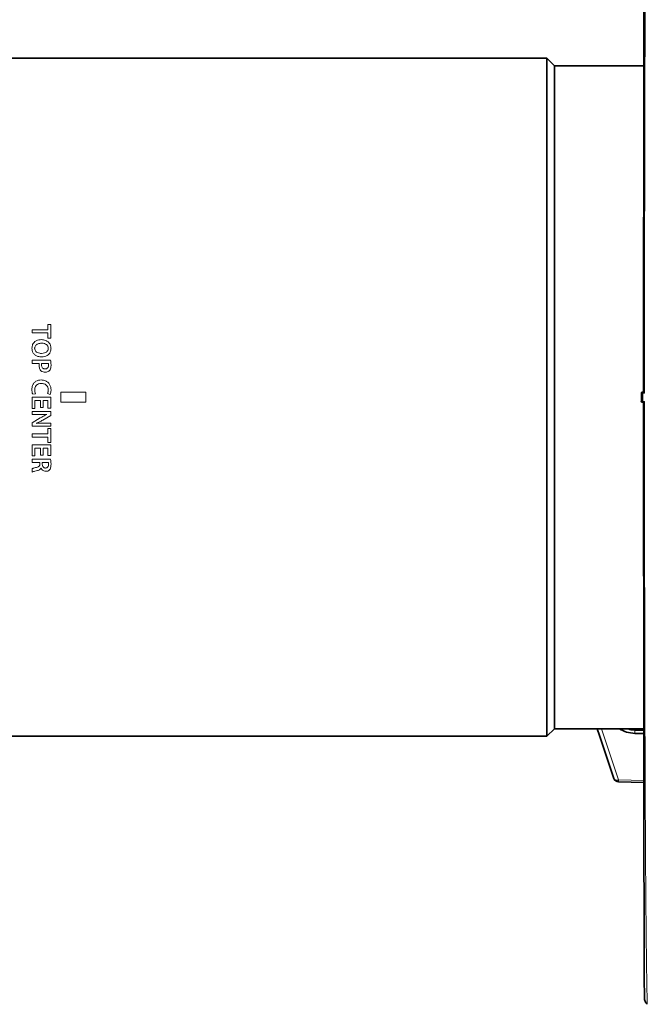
# Model space of a CAD drawing. Header units: millimetres. Extents: x 0 to 1118, y 0 to 864.
# Tile 68 of 86: x 422 to 453, y 498 to 547. Entities that reach past the tile are written whole.
import ezdxf

# ---------------------------------------------------------------- set-up
doc = ezdxf.new("R2010")
doc.units = ezdxf.units.MM

msp = doc.modelspace()

# ---------------------------------------------------------------- linework, layer by layer
at = {"color": 7, "linetype": 'Continuous', "lineweight": 35}
for p, q in [((453.289969, 546.892156), (453.289969, 546.593168)), ((453.289969, 546.593168), (453.289969, 545.310089)), ((448.452469, 545.306134), (417.402469, 545.306134)), ((448.827469, 544.931134), (448.452469, 545.306134)), ((448.452469, 511.556134), (448.452469, 545.306134)), ((453.272161, 544.931134), (448.827469, 544.931134)), ((448.827469, 511.931134), (448.827469, 544.931134)), ((453.289969, 543.873416), (453.289969, 543.356368)), ((453.202258, 528.679665), (453.265513, 528.681643)), ((453.265474, 528.683476), (453.265474, 528.681642)), ((453.265513, 528.180625), (453.202258, 528.182604)), ((453.265472, 528.180624), (453.265472, 528.17882)), ((453.289969, 512.681457), (453.289969, 511.058468)), ((448.452469, 511.556134), (448.827469, 511.931134)), ((448.827469, 511.931134), (453.289969, 511.931134)), ((453.289969, 511.894605), (452.83163, 511.902619)), ((417.402469, 511.556134), (448.452469, 511.556134)), ((453.289969, 510.900659), (453.289969, 510.840466)), ((452.018606, 509.284514), (453.275073, 509.253867))]:
    msp.add_line(p, q, dxfattribs=at)
at = {"color": 7, "linetype": 'Continuous', "lineweight": 18}
for p, q in [((423.616113, 532.059909), (423.754305, 532.059909)), ((423.616113, 531.796407), (423.616113, 532.059909)), ((423.754305, 532.059909), (423.754305, 531.366554)), ((422.828263, 531.796407), (423.616113, 531.796407)), ((422.828263, 531.6328), (422.828263, 531.796407)), ((423.616113, 531.6328), (422.828263, 531.6328)), ((423.616113, 531.366554), (423.616113, 531.6328)), ((423.754305, 531.366554), (423.616113, 531.366554)), ((423.629982, 530.868885), (423.630012, 530.868776)), ((423.765851, 530.864784), (423.76602, 530.864607)), ((422.828263, 530.284243), (423.748349, 530.284242)), ((422.828263, 530.120636), (422.828263, 530.284243)), ((423.176588, 530.120636), (422.828263, 530.120636)), ((423.632879, 530.120636), (423.30419, 530.120636)), ((422.828264, 528.428982), (423.754305, 528.428982)), ((422.828264, 527.875613), (422.828264, 528.428982)), ((422.988121, 528.610345), (422.856259, 528.582859)), ((423.726364, 528.574662), (423.59328, 528.611649)), ((423.754305, 528.428982), (423.754305, 527.896199)), ((424.252469, 528.681134), (424.252469, 528.181134)), ((425.502469, 528.681134), (424.252469, 528.681134)), ((425.502469, 528.181134), (425.502469, 528.681134)), ((453.225804, 528.631944), (453.157698, 528.629812)), ((453.311114, 528.634614), (453.225804, 528.631944)), ((422.966455, 528.265376), (422.966455, 527.875613)), ((423.235371, 528.265376), (422.966455, 528.265376)), ((423.235371, 527.916785), (423.235371, 528.265376)), ((423.372612, 527.916785), (423.235371, 527.916785)), ((423.616113, 528.265376), (423.372612, 528.265376)), ((423.372612, 528.265376), (423.372612, 527.916785)), ((423.616113, 527.896199), (423.616113, 528.265376)), ((423.754305, 527.896199), (423.616113, 527.896199)), ((424.252469, 528.181134), (425.502469, 528.181134)), ((453.157698, 528.232457), (453.225804, 528.230325)), ((453.225804, 528.230325), (453.311114, 528.227655)), ((422.828263, 527.566477), (422.828264, 527.717376)), ((423.159387, 527.566477), (422.828263, 527.566477)), ((422.828263, 527.163389), (423.2343, 527.404658)), ((422.966455, 527.875613), (422.828264, 527.875613)), ((422.828264, 527.717376), (423.754305, 527.717376)), ((423.754305, 527.529459), (423.355019, 527.290888)), ((423.553768, 527.570485), (423.552578, 527.574419)), ((423.754305, 527.717376), (423.754305, 527.529459)), ((422.828263, 526.99465), (422.828263, 527.163389)), ((423.753114, 526.99465), (422.828263, 526.99465)), ((423.042699, 527.133636), (423.042699, 527.130856)), ((423.430324, 527.145549), (423.753114, 527.145549)), ((423.753114, 527.145549), (423.753114, 526.99465)), ((422.828263, 526.611844), (423.616113, 526.611844)), ((422.828263, 526.448238), (422.828263, 526.611844)), ((423.616113, 526.448238), (422.828263, 526.448238)), ((423.616113, 526.875346), (423.754305, 526.875346)), ((423.616113, 526.611844), (423.616113, 526.875346)), ((423.616113, 526.181991), (423.616113, 526.448238)), ((423.754305, 526.875346), (423.754305, 526.181991)), ((422.828264, 526.065432), (423.754305, 526.065432)), ((422.828264, 525.512062), (422.828264, 526.065432)), ((423.754305, 526.181991), (423.616113, 526.181991)), ((423.754305, 526.065432), (423.754305, 525.532648)), ((422.966455, 525.512062), (422.828264, 525.512062)), ((422.966455, 525.901826), (422.966455, 525.512062)), ((423.235371, 525.901826), (422.966455, 525.901826)), ((423.235371, 525.553234), (423.235371, 525.901826)), ((423.372612, 525.553234), (423.235371, 525.553234)), ((423.616113, 525.901826), (423.372612, 525.901826)), ((423.372612, 525.901826), (423.372612, 525.553234)), ((423.616113, 525.532648), (423.616113, 525.901826)), ((423.754305, 525.532648), (423.616113, 525.532648)), ((422.828263, 525.353825), (423.74815, 525.353825)), ((422.828263, 525.190219), (422.828263, 525.353825)), ((423.210465, 525.190219), (422.828263, 525.190219)), ((423.210465, 525.106416), (423.210465, 525.190219)), ((423.333982, 525.190219), (423.334171, 525.091539)), ((423.633119, 525.190219), (423.333982, 525.190219)), ((422.828263, 524.711155), (422.828264, 524.882068)), ((423.270851, 524.909071), (423.266863, 524.909071)), ((451.169091, 511.931134), (452.020363, 509.383721)), ((452.735802, 511.912444), (453.289969, 511.899082)), ((452.829425, 511.851531), (452.829425, 511.702053)), ((453.272229, 511.843827), (452.829425, 511.851531)), ((452.020363, 509.383721), (453.274939, 509.353057))]:
    msp.add_line(p, q, dxfattribs=at)
at = {"color": 7, "linetype": 'Continuous', "lineweight": 35, "flags": 128}
msp.add_lwpolyline([(450.960088, 511.931134), (451.071977, 511.596308), (451.787627, 509.454806)], dxfattribs=at)
at = {"color": 7, "linetype": 'Continuous', "lineweight": 18, "flags": 128}
msp.add_lwpolyline([(451.787613, 509.454809), (451.787669, 509.454642), (451.801027, 509.429711), (451.822814, 509.408712), (451.85221, 509.392435), (451.888107, 509.381495), (451.929151, 509.376303), (451.973798, 509.377054), (452.020363, 509.383721)], dxfattribs=at)
at = {"color": 7, "linetype": 'Continuous', "lineweight": 18}
for centre, radius, start, end in [((453.205272, 528.632129), 0.047631, 93.6279558, 182.7891157), ((453.274, 528.633954), 0.048238, 100.1905118, 182.3892281), ((453.205272, 528.230139), 0.047631, 177.2108843, 266.3720442), ((453.274, 528.228314), 0.048238, 177.6107719, 259.8094882), ((453.419795, 511.851807), 0.590371, 175.0630455, 180.0267117), ((457.218154, 509.241704), 5.199731, 178.4349164, 179.5326559)]:
    msp.add_arc(centre, radius, start, end, dxfattribs=at)
at = {"color": 7, "linetype": 'Continuous', "lineweight": 35}
msp.add_arc((452.024726, 509.534041), 0.25, 198.4784393, 268.5952642, dxfattribs=at)
msp.add_ellipse((1238.814249, 520.102735), major_axis=(1586.9469, -16.660497), ratio=0.012076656, start_param=4.194357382, end_param=4.194691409, dxfattribs=at)
for points, knots in [([(453.441787, 558.637256), (453.433834, 558.630138), (453.399581, 558.599482), (453.361124, 558.53363), (453.327694, 558.456124), (453.313272, 558.396914), (453.308084, 558.363552), (453.305976, 558.34474), (453.304704, 558.329065), (453.303977, 558.314721), (453.30365, 558.303333), (453.3032, 558.280308), (453.302525, 558.213212), (453.301343, 558.045851), (453.299935, 557.796951), (453.298339, 557.472081), (453.296582, 557.070304), (453.294693, 556.592603), (453.292707, 556.040774), (453.29066, 555.41716), (453.288588, 554.724431), (453.286525, 553.965575), (453.284504, 553.143762), (453.282556, 552.262495), (453.280712, 551.322288), (453.278958, 550.320403), (453.27729, 549.254796), (453.275713, 548.125605), (453.274243, 546.941759), (453.272886, 545.708207), (453.271649, 544.430261), (453.270539, 543.113704), (453.269556, 541.761025), (453.268678, 540.373781), (453.267907, 538.953011), (453.267243, 537.502739), (453.266685, 536.027933), (453.266235, 534.531464), (453.26589, 533.049904), (453.265743, 532.063363), (453.265672, 531.586088)], [0, 0, 0, 0, 0.000723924, 0.003117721, 0.005080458, 0.006517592, 0.007373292, 0.008113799, 0.009154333, 0.011183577, 0.015992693, 0.026449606, 0.060415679, 0.096501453, 0.131789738, 0.167092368, 0.202460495, 0.237859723, 0.273218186, 0.308476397, 0.343579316, 0.378477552, 0.41312943, 0.447502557, 0.481577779, 0.515591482, 0.550236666, 0.585019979, 0.61988806, 0.654782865, 0.689630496, 0.724377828, 0.758952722, 0.793571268, 0.828304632, 0.863030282, 0.897769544, 0.932541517, 0.967364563, 1, 1, 1, 1]), ([(453.289969, 546.892156), (453.289969, 546.971154), (453.289969, 547.129153), (453.289969, 547.194494), (453.289969, 547.227165)], [0, 0, 0, 0, 0.499991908, 1, 1, 1, 1]), ([(453.289969, 538.923952), (453.289969, 538.966537), (453.289969, 539.051708), (453.289969, 539.125372), (453.289969, 539.130929), (453.289969, 539.133476)], [0, 0, 0, 0, 0.351354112, 0.702708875, 1, 1, 1, 1]), ([(453.265672, 531.586088), (453.265639, 531.31743), (453.265546, 530.539595), (453.265471, 529.570912), (453.265474, 528.871382), (453.265474, 528.683476)], [0, 0, 0, 0, 0.278448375, 0.806179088, 1, 1, 1, 1]), ([(453.153818, 528.629157), (453.149042, 528.629196), (453.144094, 528.629236), (453.146442, 528.629353), (453.146524, 528.629357)], [0, 0, 0, 0, 0.9653403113, 1, 1, 1, 1]), ([(453.201914, 528.679653), (453.201289, 528.679636), (453.197952, 528.679542), (453.195898, 528.679448), (453.193425, 528.679315), (453.191194, 528.679128), (453.186799, 528.678569), (453.177838, 528.676378), (453.166239, 528.67028), (453.155054, 528.659043), (453.147459, 528.644846), (453.146998, 528.634239), (453.146784, 528.629328)], [0, 0, 0, 0, 0.034562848, 0.18450368, 0.245915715, 0.277960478, 0.309611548, 0.396795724, 0.542099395, 0.691201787, 0.857032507, 1, 1, 1, 1]), ([(453.153818, 528.233112), (453.153818, 528.299118), (453.153818, 528.365126), (453.153818, 528.431134), (453.153818, 528.497142), (453.153818, 528.56315), (453.153818, 528.629157)], [0, 0, 0, 0, 0.000792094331, 0.000792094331, 0.000792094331, 0.001584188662, 0.001584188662, 0.001584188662, 0.001584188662]), ([(453.265466, 528.681431), (453.265797, 528.680049), (453.270013, 528.672992), (453.285497, 528.655604), (453.296762, 528.645038), (453.311114, 528.634614)], [0, 0, 0, 0, 0.5, 0.5, 1, 1, 1, 1]), ([(453.146979, 528.232966), (453.146775, 528.231153), (453.145929, 528.22361), (453.15035, 528.211652), (453.158119, 528.199727), (453.167034, 528.191893), (453.175588, 528.187114), (453.182868, 528.184581), (453.188221, 528.183508), (453.191164, 528.18315), (453.192764, 528.183007), (453.194484, 528.182891), (453.196582, 528.182783), (453.200401, 528.182675), (453.202853, 528.182606)], [0, 0, 0, 0, 0.053274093, 0.221617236, 0.356539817, 0.470235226, 0.565589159, 0.64228674, 0.69707198, 0.725928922, 0.74881319, 0.782351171, 0.860277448, 1, 1, 1, 1]), ([(453.147884, 528.232898), (453.147406, 528.232934), (453.145975, 528.233043), (453.150683, 528.233084), (453.153818, 528.233112)], [0, 0, 0, 0, 0.334049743, 1, 1, 1, 1]), ([(453.311114, 528.227655), (453.296764, 528.217232), (453.285492, 528.20666), (453.270003, 528.189264), (453.265798, 528.182223), (453.265466, 528.180837)], [0, 0, 0, 0, 0.5, 0.5, 1, 1, 1, 1]), ([(453.265472, 528.17882), (453.265471, 528.024249), (453.265464, 527.359188), (453.265552, 526.18454), (453.265739, 524.659596), (453.266035, 523.143408), (453.266433, 521.639163), (453.266934, 520.150595), (453.267539, 518.686117), (453.268252, 517.249395), (453.269073, 515.842897), (453.270008, 514.46603), (453.271057, 513.123908), (453.272221, 511.82251), (453.273502, 510.567728), (453.274881, 509.367068), (453.276418, 508.227767), (453.278102, 507.14637), (453.279914, 506.117369), (453.281841, 505.138238), (453.283855, 504.213126), (453.285928, 503.346133), (453.288031, 502.541244), (453.290131, 501.802243), (453.292198, 501.13273), (453.294199, 500.535915), (453.296102, 500.014505), (453.297878, 499.570602), (453.299502, 499.205774), (453.30093, 498.921013), (453.302204, 498.716819), (453.302928, 498.612758), (453.303557, 498.570924), (453.303531, 498.555839), (453.30433, 498.54464), (453.304236, 498.529771), (453.308118, 498.492725), (453.316544, 498.440676), (453.34926, 498.341578), (453.39422, 498.252746), (453.442692, 498.216233), (453.446195, 498.213594)], [0, 0, 0, 0, 0.0098714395, 0.0424729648, 0.0750825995, 0.1077199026, 0.1403997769, 0.1731421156, 0.2059272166, 0.2384653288, 0.2710904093, 0.3038181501, 0.3365986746, 0.3693699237, 0.4020715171, 0.4346540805, 0.4668568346, 0.4987793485, 0.5310014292, 0.563495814, 0.5962298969, 0.629163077, 0.6622480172, 0.6954322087, 0.7286598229, 0.7618589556, 0.7949697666, 0.8279409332, 0.860727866, 0.8932961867, 0.9256298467, 0.9577850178, 0.9741654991, 0.9828370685, 0.9893449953, 0.9922074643, 0.9930739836, 0.9939536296, 0.9961272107, 0.9997201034, 1, 1, 1, 1]), ([(452.829425, 511.702053), (452.687689, 511.714341), (452.40702, 511.738674), (452.173671, 511.867409), (452.058161, 511.931134)], [0, 0, 0, 0, 0.5049904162, 1, 1, 1, 1]), ([(452.831071, 511.904788), (452.822901, 511.904188), (452.750829, 511.898894), (452.679515, 511.914303), (452.616285, 511.927965)], [0, 0, 0, 0, 0.113356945, 1, 1, 1, 1]), ([(453.289969, 510.932333), (453.289969, 510.930846), (453.289969, 510.922695), (453.289969, 510.960708), (453.289969, 511.026269), (453.289969, 511.058468)], [0, 0, 0, 0, 0.101941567, 0.558937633, 1, 1, 1, 1])]:
    msp.add_open_spline(points, degree=3, knots=knots, dxfattribs=at)
at = {"color": 7, "linetype": 'Continuous', "lineweight": 18}
for points, knots in [([(453.448215, 558.632433), (453.44798, 558.638368), (453.446947, 558.66441), (453.441955, 558.487572), (453.433356, 558.102092), (453.422554, 557.490223), (453.410194, 556.663464), (453.397254, 555.62917), (453.384504, 554.407131), (453.372337, 553.010111), (453.361081, 551.420999), (453.350918, 549.672892), (453.342153, 547.784362), (453.33458, 545.775827), (453.328162, 543.623102), (453.322895, 541.368055), (453.318661, 539.031546), (453.315476, 536.634523), (453.31308, 534.154147), (453.311584, 531.496418), (453.311146, 529.643389), (453.311114, 528.65064), (453.311114, 528.634614)], [0, 0, 0, 0, 0.0163145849, 0.0715906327, 0.1251090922, 0.1790072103, 0.2341038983, 0.2896153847, 0.3430699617, 0.3969024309, 0.4513203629, 0.5065391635, 0.5596183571, 0.6130658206, 0.6670833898, 0.7218816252, 0.7748696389, 0.8282237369, 0.8821439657, 0.9368400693, 0.9989804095, 1, 1, 1, 1]), ([(422.816748, 530.878307), (422.823159, 530.939585), (422.833991, 531.043115), (422.917699, 531.165954), (423.023667, 531.246063), (423.150521, 531.292944), (423.241392, 531.298287), (423.284534, 531.300823)], [0, 0, 0, 0, 0.259249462, 0.43799954, 0.616155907, 0.817764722, 1, 1, 1, 1]), ([(423.300815, 530.438318), (423.234774, 530.443214), (423.121756, 530.451592), (422.976285, 530.524367), (422.87984, 530.62699), (422.825253, 530.751223), (422.819493, 530.837283), (422.816748, 530.878307)], [0, 0, 0, 0, 0.266932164, 0.4568120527, 0.6472335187, 0.8318369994, 1, 1, 1, 1]), ([(423.287313, 531.12451), (423.230121, 531.11967), (423.141835, 531.112198), (423.041933, 531.056297), (422.985282, 530.997305), (422.957748, 530.931978), (422.954267, 530.887915), (422.952755, 530.868776)], [0, 0, 0, 0, 0.360317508, 0.556215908, 0.7163223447, 0.8767852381, 1, 1, 1, 1]), ([(422.952755, 530.868776), (422.956768, 530.834973), (422.963663, 530.776896), (423.015744, 530.703721), (423.096029, 530.648949), (423.194165, 530.618723), (423.265294, 530.615809), (423.294064, 530.614631)], [0, 0, 0, 0, 0.213024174, 0.365985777, 0.55214612, 0.818854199, 1, 1, 1, 1]), ([(423.284534, 531.300823), (423.358396, 531.294), (423.482415, 531.282544), (423.632772, 531.189969), (423.723824, 531.076018), (423.760655, 530.960103), (423.764455, 530.890388), (423.765851, 530.864784)], [0, 0, 0, 0, 0.300699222, 0.50489733, 0.709928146, 0.893467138, 1, 1, 1, 1]), ([(423.630012, 530.868776), (423.625968, 530.902829), (423.619067, 530.960939), (423.56782, 531.034513), (423.487161, 531.089425), (423.388415, 531.12048), (423.316333, 531.123353), (423.287313, 531.12451)], [0, 0, 0, 0, 0.213590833, 0.364484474, 0.549049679, 0.818455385, 1, 1, 1, 1]), ([(423.294064, 530.614631), (423.345708, 530.618868), (423.430753, 530.625846), (423.530339, 530.675434), (423.591093, 530.732557), (423.623405, 530.798957), (423.627846, 530.846168), (423.629982, 530.868885)], [0, 0, 0, 0, 0.327130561, 0.538700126, 0.696093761, 0.853768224, 1, 1, 1, 1]), ([(423.76602, 530.864607), (423.760032, 530.804545), (423.749875, 530.702659), (423.670794, 530.578714), (423.56795, 530.498095), (423.440871, 530.446989), (423.347844, 530.44123), (423.300815, 530.438318)], [0, 0, 0, 0, 0.254112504, 0.43106777, 0.607784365, 0.801721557, 1, 1, 1, 1]), ([(423.17136, 530.039429), (423.17144, 530.052977), (423.171559, 530.073329), (423.173895, 530.100394), (423.17569, 530.113885), (423.176588, 530.120636)], [0, 0, 0, 0, 0.498671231, 0.749126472, 1, 1, 1, 1]), ([(423.265473, 529.75292), (423.240559, 529.787527), (423.198023, 529.846611), (423.175323, 529.948432), (423.172695, 530.008772), (423.17136, 530.039429)], [0, 0, 0, 0, 0.410216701, 0.700344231, 1, 1, 1, 1]), ([(423.30419, 530.120636), (423.301737, 530.107331), (423.298039, 530.087274), (423.296775, 530.060028), (423.296821, 530.046301), (423.296844, 530.039429)], [0, 0, 0, 0, 0.496002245, 0.747687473, 1, 1, 1, 1]), ([(423.296844, 530.039429), (423.298575, 530.011583), (423.30146, 529.965151), (423.329706, 529.905488), (423.368176, 529.866426), (423.419465, 529.843458), (423.455929, 529.840886), (423.475738, 529.839488)], [0, 0, 0, 0, 0.27417985, 0.457174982, 0.641196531, 0.805068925, 1, 1, 1, 1]), ([(423.475738, 529.839488), (423.498116, 529.841181), (423.536078, 529.844052), (423.583795, 529.870279), (423.617849, 529.909389), (423.63856, 529.963086), (423.640532, 530.003907), (423.641528, 530.024538)], [0, 0, 0, 0, 0.236015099, 0.400379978, 0.564818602, 0.780069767, 1, 1, 1, 1]), ([(423.641528, 530.024538), (423.641065, 530.040576), (423.640369, 530.064665), (423.638156, 530.096882), (423.634643, 530.112697), (423.632879, 530.120636)], [0, 0, 0, 0, 0.498019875, 0.747980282, 1, 1, 1, 1]), ([(423.767013, 530.031288), (423.766456, 530.00768), (423.765343, 529.960435), (423.752786, 529.880363), (423.730201, 529.811608), (423.701676, 529.774075), (423.693747, 529.763642)], [0, 0, 0, 0, 0.250586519, 0.501480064, 0.861423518, 1, 1, 1, 1]), ([(423.748349, 530.284242), (423.754158, 530.242522), (423.7629, 530.179745), (423.766133, 530.095108), (423.766719, 530.052568), (423.767013, 530.031288)], [0, 0, 0, 0, 0.497541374, 0.748653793, 1, 1, 1, 1]), ([(423.483085, 529.675882), (423.463312, 529.67663), (423.406419, 529.678782), (423.327342, 529.700614), (423.282125, 529.738842), (423.265473, 529.75292)], [0, 0, 0, 0, 0.251783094, 0.724454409, 1, 1, 1, 1]), ([(423.693747, 529.763642), (423.670513, 529.742326), (423.627043, 529.702447), (423.549884, 529.679343), (423.502928, 529.67691), (423.483085, 529.675882)], [0, 0, 0, 0, 0.3986841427, 0.7458923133, 1, 1, 1, 1]), ([(422.815556, 528.821517), (422.820805, 528.887784), (422.829682, 528.999869), (422.907162, 529.140553), (423.011005, 529.231485), (423.140687, 529.284359), (423.232637, 529.290122), (423.279769, 529.293076)], [0, 0, 0, 0, 0.264612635, 0.44756955, 0.63087546, 0.810795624, 1, 1, 1, 1]), ([(423.287909, 529.116763), (423.238703, 529.11294), (423.156963, 529.106591), (423.056121, 529.04915), (422.993758, 528.976407), (422.959601, 528.887375), (422.955746, 528.825955), (422.953748, 528.794117)], [0, 0, 0, 0, 0.279084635, 0.463611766, 0.648683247, 0.81789197, 1, 1, 1, 1]), ([(423.279769, 529.293076), (423.350399, 529.286626), (423.46882, 529.275813), (423.612903, 529.187557), (423.705555, 529.074471), (423.75849, 528.939622), (423.764266, 528.844785), (423.767013, 528.799677)], [0, 0, 0, 0, 0.269763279, 0.45229365, 0.634721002, 0.826256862, 1, 1, 1, 1]), ([(423.628821, 528.792728), (423.624422, 528.841415), (423.617046, 528.923044), (423.553882, 529.021073), (423.476146, 529.080314), (423.383676, 529.111141), (423.320373, 529.114857), (423.287909, 529.116763)], [0, 0, 0, 0, 0.272499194, 0.456874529, 0.641834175, 0.816320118, 1, 1, 1, 1]), ([(422.856259, 528.582859), (422.84892, 528.602014), (422.834273, 528.640241), (422.819133, 528.720413), (422.816984, 528.781163), (422.815556, 528.821517)], [0, 0, 0, 0, 0.252167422, 0.50324737, 1, 1, 1, 1]), ([(422.953748, 528.794117), (422.954264, 528.778418), (422.955296, 528.747004), (422.96269, 528.684565), (422.977965, 528.639986), (422.988121, 528.610345)], [0, 0, 0, 0, 0.250792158, 0.50184516, 1, 1, 1, 1]), ([(423.59328, 528.611649), (423.598883, 528.626136), (423.610087, 528.655108), (423.62523, 528.715379), (423.627387, 528.761831), (423.628821, 528.792728)], [0, 0, 0, 0, 0.250891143, 0.501736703, 1, 1, 1, 1]), ([(423.767013, 528.799677), (423.766511, 528.780447), (423.765508, 528.741972), (423.758085, 528.66535), (423.739027, 528.610867), (423.726364, 528.574662)], [0, 0, 0, 0, 0.2510514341, 0.5023045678, 1, 1, 1, 1]), ([(453.146524, 528.629357), (453.147547, 528.629456), (453.148904, 528.629587), (453.155966, 528.629767), (453.157698, 528.629812)], [0, 0, 0, 0, 0.754846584, 1, 1, 1, 1]), ([(453.157698, 528.232457), (453.154325, 528.232545), (453.147426, 528.232726), (453.147729, 528.23284), (453.147884, 528.232898)], [0, 0, 0, 0, 0.488887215, 1, 1, 1, 1]), ([(453.311114, 528.227655), (453.311114, 528.211629), (453.311132, 527.639066), (453.311306, 526.508286), (453.311902, 524.839658), (453.312838, 523.17685), (453.314412, 521.260122), (453.316855, 519.103904), (453.320482, 516.73549), (453.325249, 514.424266), (453.330998, 512.217418), (453.337987, 510.132498), (453.346056, 508.183869), (453.355492, 506.357525), (453.366113, 504.692838), (453.377704, 503.201628), (453.390103, 501.893155), (453.402887, 500.758609), (453.415553, 499.824922), (453.427191, 499.095687), (453.4371, 498.580022), (453.444784, 498.262596), (453.447252, 498.231), (453.448438, 498.215818)], [0, 0, 0, 0, 0.0010187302, 0.0363963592, 0.0718822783, 0.1074774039, 0.1431829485, 0.1961973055, 0.2495783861, 0.3035279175, 0.3582553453, 0.4113031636, 0.4647191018, 0.5187054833, 0.5734738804, 0.6265489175, 0.679994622, 0.7340141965, 0.7888207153, 0.8420634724, 0.8956806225, 0.9498774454, 1, 1, 1, 1]), ([(423.552578, 527.574419), (423.519836, 527.57277), (423.45435, 527.569472), (423.323255, 527.566855), (423.224929, 527.566628), (423.159387, 527.566477)], [0, 0, 0, 0, 0.250036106, 0.500087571, 1, 1, 1, 1]), ([(423.2343, 527.404658), (423.260335, 527.419578), (423.312405, 527.44942), (423.391633, 527.492142), (423.471694, 527.533382), (423.526399, 527.558112), (423.553768, 527.570485)], [0, 0, 0, 0, 0.2499938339, 0.5000028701, 0.7498460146, 1, 1, 1, 1]), ([(423.355019, 527.290888), (423.329783, 527.27628), (423.279307, 527.247061), (423.201892, 527.206326), (423.123273, 527.167857), (423.069571, 527.145049), (423.042699, 527.133636)], [0, 0, 0, 0, 0.249959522, 0.499957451, 0.749783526, 1, 1, 1, 1]), ([(423.042699, 527.130856), (423.074944, 527.133356), (423.139439, 527.138355), (423.268665, 527.144294), (423.365668, 527.145047), (423.430324, 527.145549)], [0, 0, 0, 0, 0.2500565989, 0.5001381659, 1, 1, 1, 1]), ([(422.828264, 524.882068), (422.846065, 524.88879), (422.881618, 524.902216), (422.955202, 524.921469), (423.010684, 524.934284), (423.047662, 524.942824)], [0, 0, 0, 0, 0.250610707, 0.500535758, 1, 1, 1, 1]), ([(423.047662, 524.942824), (423.075808, 524.949576), (423.118474, 524.959811), (423.169369, 524.990412), (423.197825, 525.028451), (423.208841, 525.069454), (423.21002, 525.096286), (423.210465, 525.106416)], [0, 0, 0, 0, 0.3346798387, 0.5073326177, 0.6817870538, 0.8798556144, 1, 1, 1, 1]), ([(423.334171, 525.091539), (423.335908, 525.065431), (423.338804, 525.021887), (423.366442, 524.966384), (423.403448, 524.930076), (423.44775, 524.911861), (423.476844, 524.909941), (423.490034, 524.909071)], [0, 0, 0, 0, 0.29082179, 0.48504745, 0.680283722, 0.855051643, 1, 1, 1, 1]), ([(423.490034, 524.909071), (423.509244, 524.910514), (423.542301, 524.912999), (423.584858, 524.934489), (423.616027, 524.969044), (423.638388, 525.02139), (423.640398, 525.063626), (423.641528, 525.08737)], [0, 0, 0, 0, 0.213225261, 0.366934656, 0.521067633, 0.73076401, 1, 1, 1, 1]), ([(423.641528, 525.08737), (423.641186, 525.104518), (423.640671, 525.130274), (423.638289, 525.164713), (423.634846, 525.181697), (423.633119, 525.190219)], [0, 0, 0, 0, 0.4981626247, 0.7482058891, 1, 1, 1, 1]), ([(423.767013, 525.103651), (423.765467, 525.056583), (423.763104, 524.984601), (423.738458, 524.888042), (423.709324, 524.845152), (423.694343, 524.823098)], [0, 0, 0, 0, 0.478565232, 0.731876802, 1, 1, 1, 1]), ([(423.74815, 525.353825), (423.753733, 525.312422), (423.762125, 525.250183), (423.766299, 525.166573), (423.766774, 525.124634), (423.767013, 525.103651)], [0, 0, 0, 0, 0.498224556, 0.74895118, 1, 1, 1, 1]), ([(423.08777, 524.782991), (423.044219, 524.772305), (422.978869, 524.756272), (422.891327, 524.735317), (422.849318, 524.719222), (422.828263, 524.711155)], [0, 0, 0, 0, 0.499141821, 0.748971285, 1, 1, 1, 1]), ([(423.266863, 524.909071), (423.254528, 524.887476), (423.229374, 524.843442), (423.160938, 524.804774), (423.112024, 524.790212), (423.08777, 524.782991)], [0, 0, 0, 0, 0.3266586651, 0.6661103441, 1, 1, 1, 1]), ([(423.506911, 524.745465), (423.471795, 524.749127), (423.409533, 524.75562), (423.335853, 524.807022), (423.292126, 524.85897), (423.276365, 524.896085), (423.270851, 524.909071)], [0, 0, 0, 0, 0.338405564, 0.600015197, 0.860051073, 1, 1, 1, 1]), ([(423.694343, 524.823098), (423.675989, 524.805741), (423.639214, 524.770964), (423.570613, 524.748989), (423.526105, 524.746527), (423.506911, 524.745465)], [0, 0, 0, 0, 0.3617201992, 0.7247382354, 1, 1, 1, 1]), ([(452.829425, 511.851531), (452.739718, 511.85498), (452.594359, 511.860569), (452.463723, 511.911597), (452.413707, 511.931134)], [0, 0, 0, 0, 0.6171358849, 1, 1, 1, 1])]:
    msp.add_open_spline(points, degree=3, knots=knots, dxfattribs=at)
for points in [[(453.157698, 528.629812), (453.157698, 528.563587), (453.157698, 528.431134), (453.157698, 528.298682), (453.157698, 528.232457)], [(453.225804, 528.230325), (453.225804, 528.297261), (453.225804, 528.431134), (453.225804, 528.565008), (453.225804, 528.631944)]]:
    msp.add_open_spline(points, degree=3, dxfattribs=at)

doc.saveas('drawing.dxf')
